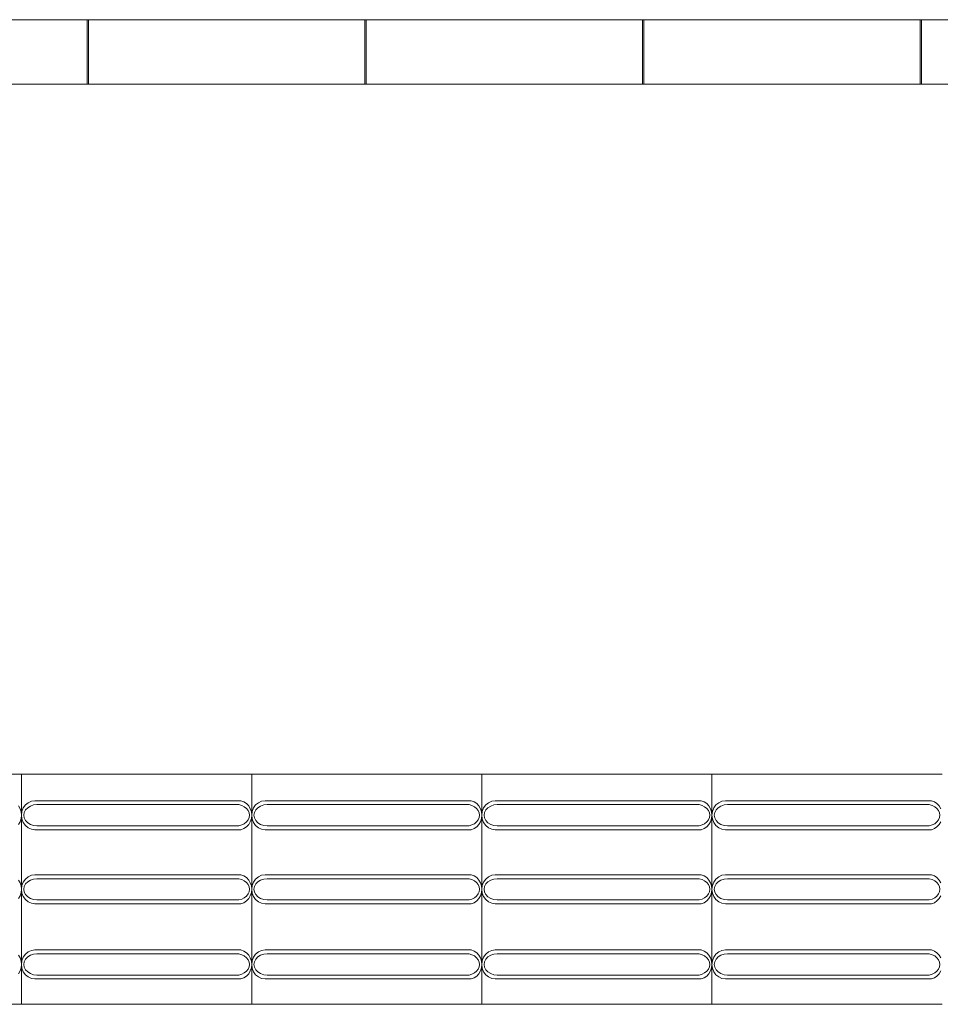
# Model space of a CAD drawing. Extents: x 5066 to 9756, y -2696 to -1109.
# Tile 179 of 208: x 9408.3 to 9410.3, y -2583.04 to -2580.9. Entities that reach past the tile are written whole.
import ezdxf

# ---------------------------------------------------------------- set-up
doc = ezdxf.new("R2010")
doc.units = 0
doc.header["$MEASUREMENT"] = 0
doc.layers.add('IFC-Elemento construtivo genérico-Contorno', color=253, linetype='CONTINUOUS', lineweight=5)
doc.layers.add('IFC-Janela-Contorno', color=142, linetype='CONTINUOUS', lineweight=5)

msp = doc.modelspace()

# ---------------------------------------------------------------- linework, layer by layer
at = {"layer": 'IFC-Elemento construtivo genérico-Contorno', "color": 8, "lineweight": 5}
for p, q in [((9407.8074, -2582.5373), (9408.3074, -2582.5373)), ((9408.3074, -2583.0373), (9408.3074, -2582.5373)), ((9408.3074, -2582.5373), (9408.8074, -2582.5373)), ((9408.8074, -2583.0373), (9408.8074, -2582.5373)), ((9408.8074, -2582.5373), (9409.3074, -2582.5373)), ((9409.3074, -2583.0373), (9409.3074, -2582.5373)), ((9409.3074, -2582.5373), (9409.8074, -2582.5373)), ((9409.8074, -2583.0373), (9409.8074, -2582.5373)), ((9409.8074, -2582.5373), (9410.3074, -2582.5373)), ((9408.316, -2582.604), (9408.322, -2582.599)), ((9408.322, -2582.599), (9408.329, -2582.5958)), ((9408.329, -2582.5958), (9408.3366, -2582.5948)), ((9408.3366, -2582.5948), (9408.7842, -2582.5948)), ((9408.7842, -2582.5948), (9408.7905, -2582.5972)), ((9408.7905, -2582.5972), (9408.7962, -2582.601)), ((9408.7962, -2582.601), (9408.8009, -2582.6061)), ((9408.816, -2582.604), (9408.822, -2582.599)), ((9408.822, -2582.599), (9408.829, -2582.5958)), ((9408.829, -2582.5958), (9408.8366, -2582.5948)), ((9408.8366, -2582.5948), (9409.2842, -2582.5948)), ((9409.2842, -2582.5948), (9409.2905, -2582.5972)), ((9409.2905, -2582.5972), (9409.2962, -2582.601)), ((9409.2962, -2582.601), (9409.3009, -2582.6061)), ((9409.316, -2582.604), (9409.322, -2582.599)), ((9409.322, -2582.599), (9409.329, -2582.5958)), ((9409.329, -2582.5958), (9409.3366, -2582.5948)), ((9409.3366, -2582.5948), (9409.7842, -2582.5948)), ((9409.7842, -2582.5948), (9409.7905, -2582.5972)), ((9409.7905, -2582.5972), (9409.7962, -2582.601)), ((9409.7962, -2582.601), (9409.8009, -2582.6061)), ((9409.816, -2582.604), (9409.822, -2582.599)), ((9409.822, -2582.599), (9409.829, -2582.5958)), ((9409.829, -2582.5958), (9409.8366, -2582.5948)), ((9409.8366, -2582.5948), (9410.2842, -2582.5948)), ((9410.2842, -2582.5948), (9410.2905, -2582.5972)), ((9410.2905, -2582.5972), (9410.2962, -2582.601)), ((9410.2962, -2582.601), (9410.3009, -2582.6061)), ((9408.3009, -2582.6061), (9408.3044, -2582.6122)), ((9408.3044, -2582.6122), (9408.3067, -2582.6191)), ((9408.3067, -2582.6191), (9408.3074, -2582.6263)), ((9408.3074, -2582.6263), (9408.3084, -2582.6181)), ((9408.3084, -2582.6181), (9408.3113, -2582.6105)), ((9408.3113, -2582.6105), (9408.316, -2582.604)), ((9408.3124, -2582.6263), (9408.3134, -2582.6203)), ((9408.3134, -2582.6203), (9408.3162, -2582.6147)), ((9408.3162, -2582.6147), (9408.3208, -2582.61)), ((9408.3208, -2582.61), (9408.3267, -2582.6063)), ((9408.3267, -2582.6063), (9408.3336, -2582.604)), ((9408.3336, -2582.604), (9408.341, -2582.6032)), ((9408.341, -2582.6032), (9408.7796, -2582.6032)), ((9408.7796, -2582.6032), (9408.7859, -2582.605)), ((9408.7859, -2582.605), (9408.7914, -2582.6078)), ((9408.7914, -2582.6078), (9408.796, -2582.6115)), ((9408.796, -2582.6115), (9408.7995, -2582.616)), ((9408.7995, -2582.616), (9408.8017, -2582.621)), ((9408.8009, -2582.6061), (9408.8044, -2582.6122)), ((9408.8017, -2582.621), (9408.8024, -2582.6263)), ((9408.8044, -2582.6122), (9408.8067, -2582.6191)), ((9408.8067, -2582.6191), (9408.8074, -2582.6263)), ((9408.8074, -2582.6263), (9408.8084, -2582.6181)), ((9408.8084, -2582.6181), (9408.8113, -2582.6105)), ((9408.8113, -2582.6105), (9408.816, -2582.604)), ((9408.8124, -2582.6263), (9408.8134, -2582.6203)), ((9408.8134, -2582.6203), (9408.8162, -2582.6147)), ((9408.8162, -2582.6147), (9408.8208, -2582.61)), ((9408.8208, -2582.61), (9408.8267, -2582.6063)), ((9408.8267, -2582.6063), (9408.8336, -2582.604)), ((9408.8336, -2582.604), (9408.841, -2582.6032)), ((9408.841, -2582.6032), (9409.2796, -2582.6032)), ((9409.2796, -2582.6032), (9409.2859, -2582.605)), ((9409.2859, -2582.605), (9409.2914, -2582.6078)), ((9409.2914, -2582.6078), (9409.296, -2582.6115)), ((9409.296, -2582.6115), (9409.2995, -2582.616)), ((9409.2995, -2582.616), (9409.3017, -2582.621)), ((9409.3009, -2582.6061), (9409.3044, -2582.6122)), ((9409.3017, -2582.621), (9409.3024, -2582.6263)), ((9409.3044, -2582.6122), (9409.3067, -2582.6191)), ((9409.3067, -2582.6191), (9409.3074, -2582.6263)), ((9409.3074, -2582.6263), (9409.3084, -2582.6181)), ((9409.3084, -2582.6181), (9409.3113, -2582.6105)), ((9409.3113, -2582.6105), (9409.316, -2582.604)), ((9409.3124, -2582.6263), (9409.3134, -2582.6203)), ((9409.3134, -2582.6203), (9409.3162, -2582.6147)), ((9409.3162, -2582.6147), (9409.3208, -2582.61)), ((9409.3208, -2582.61), (9409.3267, -2582.6063)), ((9409.3267, -2582.6063), (9409.3336, -2582.604)), ((9409.3336, -2582.604), (9409.341, -2582.6032)), ((9409.341, -2582.6032), (9409.7796, -2582.6032)), ((9409.7796, -2582.6032), (9409.7859, -2582.605)), ((9409.7859, -2582.605), (9409.7914, -2582.6078)), ((9409.7914, -2582.6078), (9409.796, -2582.6115)), ((9409.796, -2582.6115), (9409.7995, -2582.616)), ((9409.7995, -2582.616), (9409.8017, -2582.621)), ((9409.8009, -2582.6061), (9409.8045, -2582.6122)), ((9409.8017, -2582.621), (9409.8024, -2582.6263)), ((9409.8045, -2582.6122), (9409.8067, -2582.6191)), ((9409.8067, -2582.6191), (9409.8074, -2582.6263)), ((9409.8074, -2582.6263), (9409.8084, -2582.6181)), ((9409.8084, -2582.6181), (9409.8113, -2582.6105)), ((9409.8113, -2582.6105), (9409.816, -2582.604)), ((9409.8124, -2582.6263), (9409.8134, -2582.6203)), ((9409.8134, -2582.6203), (9409.8162, -2582.6147)), ((9409.8162, -2582.6147), (9409.8208, -2582.61)), ((9409.8208, -2582.61), (9409.8267, -2582.6063)), ((9409.8267, -2582.6063), (9409.8336, -2582.604)), ((9409.8336, -2582.604), (9409.841, -2582.6032)), ((9409.841, -2582.6032), (9410.2796, -2582.6032)), ((9410.2796, -2582.6032), (9410.2859, -2582.605)), ((9410.2859, -2582.605), (9410.2914, -2582.6078)), ((9410.2914, -2582.6078), (9410.296, -2582.6115)), ((9410.296, -2582.6115), (9410.2995, -2582.616)), ((9410.2995, -2582.616), (9410.3017, -2582.621)), ((9410.3009, -2582.6061), (9410.3045, -2582.6122)), ((9410.3017, -2582.621), (9410.3024, -2582.6263)), ((9408.3009, -2582.6464), (9408.3044, -2582.6403)), ((9408.3044, -2582.6403), (9408.3067, -2582.6334)), ((9408.3067, -2582.6334), (9408.3074, -2582.6263)), ((9408.3074, -2582.6263), (9408.3084, -2582.6344)), ((9408.3084, -2582.6344), (9408.3113, -2582.642)), ((9408.3113, -2582.642), (9408.316, -2582.6485)), ((9408.3124, -2582.6263), (9408.3134, -2582.6322)), ((9408.3134, -2582.6322), (9408.3162, -2582.6378)), ((9408.3162, -2582.6378), (9408.3208, -2582.6425)), ((9408.3208, -2582.6425), (9408.3267, -2582.6462)), ((9408.7859, -2582.6475), (9408.7914, -2582.6447)), ((9408.7914, -2582.6447), (9408.796, -2582.641)), ((9408.796, -2582.641), (9408.7995, -2582.6365)), ((9408.7995, -2582.6365), (9408.8017, -2582.6315)), ((9408.8009, -2582.6464), (9408.8044, -2582.6403)), ((9408.8017, -2582.6315), (9408.8024, -2582.6263)), ((9408.8044, -2582.6403), (9408.8067, -2582.6334)), ((9408.8067, -2582.6334), (9408.8074, -2582.6263)), ((9408.8074, -2582.6263), (9408.8084, -2582.6344)), ((9408.8084, -2582.6344), (9408.8113, -2582.642)), ((9408.8113, -2582.642), (9408.816, -2582.6485)), ((9408.8124, -2582.6263), (9408.8134, -2582.6322)), ((9408.8134, -2582.6322), (9408.8162, -2582.6378)), ((9408.8162, -2582.6378), (9408.8208, -2582.6425)), ((9408.8208, -2582.6425), (9408.8267, -2582.6462)), ((9409.2859, -2582.6475), (9409.2914, -2582.6447)), ((9409.2914, -2582.6447), (9409.296, -2582.641)), ((9409.296, -2582.641), (9409.2995, -2582.6365)), ((9409.2995, -2582.6365), (9409.3017, -2582.6315)), ((9409.3009, -2582.6464), (9409.3044, -2582.6403)), ((9409.3017, -2582.6315), (9409.3024, -2582.6263)), ((9409.3044, -2582.6403), (9409.3067, -2582.6334)), ((9409.3067, -2582.6334), (9409.3074, -2582.6263)), ((9409.3074, -2582.6263), (9409.3084, -2582.6344)), ((9409.3084, -2582.6344), (9409.3113, -2582.642)), ((9409.3113, -2582.642), (9409.316, -2582.6485)), ((9409.3124, -2582.6263), (9409.3134, -2582.6322)), ((9409.3134, -2582.6322), (9409.3162, -2582.6378)), ((9409.3162, -2582.6378), (9409.3208, -2582.6425)), ((9409.3208, -2582.6425), (9409.3267, -2582.6462)), ((9409.7859, -2582.6475), (9409.7914, -2582.6447)), ((9409.7914, -2582.6447), (9409.796, -2582.641)), ((9409.796, -2582.641), (9409.7995, -2582.6365)), ((9409.7995, -2582.6365), (9409.8017, -2582.6315)), ((9409.8009, -2582.6464), (9409.8045, -2582.6403)), ((9409.8017, -2582.6315), (9409.8024, -2582.6263)), ((9409.8045, -2582.6403), (9409.8067, -2582.6334)), ((9409.8067, -2582.6334), (9409.8074, -2582.6263)), ((9409.8074, -2582.6263), (9409.8084, -2582.6344)), ((9409.8084, -2582.6344), (9409.8113, -2582.642)), ((9409.8113, -2582.642), (9409.816, -2582.6485)), ((9409.8124, -2582.6263), (9409.8134, -2582.6322)), ((9409.8134, -2582.6322), (9409.8162, -2582.6378)), ((9409.8162, -2582.6378), (9409.8208, -2582.6425)), ((9409.8208, -2582.6425), (9409.8267, -2582.6462)), ((9410.2859, -2582.6475), (9410.2914, -2582.6447)), ((9410.2914, -2582.6447), (9410.296, -2582.641)), ((9410.296, -2582.641), (9410.2995, -2582.6365)), ((9410.2995, -2582.6365), (9410.3017, -2582.6315)), ((9410.3009, -2582.6464), (9410.3045, -2582.6403)), ((9410.3017, -2582.6315), (9410.3024, -2582.6263)), ((9408.316, -2582.6485), (9408.322, -2582.6535)), ((9408.322, -2582.6535), (9408.329, -2582.6567)), ((9408.3267, -2582.6462), (9408.3336, -2582.6485)), ((9408.329, -2582.6567), (9408.3366, -2582.6578)), ((9408.3336, -2582.6485), (9408.341, -2582.6493)), ((9408.3366, -2582.6578), (9408.7842, -2582.6578)), ((9408.341, -2582.6493), (9408.7796, -2582.6493)), ((9408.7796, -2582.6493), (9408.7859, -2582.6475)), ((9408.7842, -2582.6578), (9408.7905, -2582.6554)), ((9408.7905, -2582.6554), (9408.7962, -2582.6515)), ((9408.7962, -2582.6515), (9408.8009, -2582.6464)), ((9408.816, -2582.6485), (9408.822, -2582.6535)), ((9408.822, -2582.6535), (9408.829, -2582.6567)), ((9408.8267, -2582.6462), (9408.8336, -2582.6485)), ((9408.829, -2582.6567), (9408.8366, -2582.6578)), ((9408.8336, -2582.6485), (9408.841, -2582.6493)), ((9408.8366, -2582.6578), (9409.2842, -2582.6578)), ((9408.841, -2582.6493), (9409.2796, -2582.6493)), ((9409.2796, -2582.6493), (9409.2859, -2582.6475)), ((9409.2842, -2582.6578), (9409.2905, -2582.6554)), ((9409.2905, -2582.6554), (9409.2962, -2582.6515)), ((9409.2962, -2582.6515), (9409.3009, -2582.6464)), ((9409.316, -2582.6485), (9409.322, -2582.6535)), ((9409.322, -2582.6535), (9409.329, -2582.6567)), ((9409.3267, -2582.6462), (9409.3336, -2582.6485)), ((9409.329, -2582.6567), (9409.3366, -2582.6578)), ((9409.3336, -2582.6485), (9409.341, -2582.6493)), ((9409.3366, -2582.6578), (9409.7842, -2582.6578)), ((9409.341, -2582.6493), (9409.7796, -2582.6493)), ((9409.7796, -2582.6493), (9409.7859, -2582.6475)), ((9409.7842, -2582.6578), (9409.7905, -2582.6554)), ((9409.7905, -2582.6554), (9409.7962, -2582.6515)), ((9409.7962, -2582.6515), (9409.8009, -2582.6464)), ((9409.816, -2582.6485), (9409.822, -2582.6535)), ((9409.822, -2582.6535), (9409.829, -2582.6567)), ((9409.8267, -2582.6462), (9409.8336, -2582.6485)), ((9409.829, -2582.6567), (9409.8366, -2582.6578)), ((9409.8336, -2582.6485), (9409.841, -2582.6493)), ((9409.8366, -2582.6578), (9410.2842, -2582.6578)), ((9409.841, -2582.6493), (9410.2796, -2582.6493)), ((9410.2796, -2582.6493), (9410.2859, -2582.6475)), ((9410.2842, -2582.6578), (9410.2905, -2582.6554)), ((9410.2905, -2582.6554), (9410.2962, -2582.6515)), ((9410.2962, -2582.6515), (9410.3009, -2582.6464)), ((9408.3009, -2582.7671), (9408.3044, -2582.7732)), ((9408.3044, -2582.7732), (9408.3067, -2582.7801)), ((9408.3084, -2582.7791), (9408.3113, -2582.7715)), ((9408.3113, -2582.7715), (9408.316, -2582.765)), ((9408.316, -2582.765), (9408.322, -2582.76)), ((9408.3162, -2582.7757), (9408.3208, -2582.771)), ((9408.3208, -2582.771), (9408.3267, -2582.7673)), ((9408.322, -2582.76), (9408.329, -2582.7568)), ((9408.3267, -2582.7673), (9408.3336, -2582.765)), ((9408.329, -2582.7568), (9408.3366, -2582.7558)), ((9408.3336, -2582.765), (9408.341, -2582.7642)), ((9408.3366, -2582.7558), (9408.7842, -2582.7558)), ((9408.341, -2582.7642), (9408.7796, -2582.7642)), ((9408.7796, -2582.7642), (9408.7859, -2582.766)), ((9408.7842, -2582.7558), (9408.7905, -2582.7582)), ((9408.7859, -2582.766), (9408.7914, -2582.7688)), ((9408.7905, -2582.7582), (9408.7962, -2582.762)), ((9408.7914, -2582.7688), (9408.796, -2582.7725)), ((9408.796, -2582.7725), (9408.7995, -2582.777)), ((9408.7962, -2582.762), (9408.8009, -2582.7671)), ((9408.8009, -2582.7671), (9408.8044, -2582.7732)), ((9408.8044, -2582.7732), (9408.8067, -2582.7801)), ((9408.8084, -2582.7791), (9408.8113, -2582.7715)), ((9408.8113, -2582.7715), (9408.816, -2582.765)), ((9408.816, -2582.765), (9408.822, -2582.76)), ((9408.8162, -2582.7757), (9408.8208, -2582.771)), ((9408.8208, -2582.771), (9408.8267, -2582.7673)), ((9408.822, -2582.76), (9408.829, -2582.7568)), ((9408.8267, -2582.7673), (9408.8336, -2582.765)), ((9408.829, -2582.7568), (9408.8366, -2582.7558)), ((9408.8336, -2582.765), (9408.841, -2582.7642)), ((9408.8366, -2582.7558), (9409.2842, -2582.7558)), ((9408.841, -2582.7642), (9409.2796, -2582.7642)), ((9409.2796, -2582.7642), (9409.2859, -2582.766)), ((9409.2842, -2582.7558), (9409.2905, -2582.7582)), ((9409.2859, -2582.766), (9409.2914, -2582.7688)), ((9409.2905, -2582.7582), (9409.2962, -2582.762)), ((9409.2914, -2582.7688), (9409.296, -2582.7725)), ((9409.296, -2582.7725), (9409.2995, -2582.777)), ((9409.2962, -2582.762), (9409.3009, -2582.7671)), ((9409.3009, -2582.7671), (9409.3044, -2582.7732)), ((9409.3044, -2582.7732), (9409.3067, -2582.7801)), ((9409.3084, -2582.7791), (9409.3113, -2582.7715)), ((9409.3113, -2582.7715), (9409.316, -2582.765)), ((9409.316, -2582.765), (9409.322, -2582.76)), ((9409.3162, -2582.7757), (9409.3208, -2582.771)), ((9409.3208, -2582.771), (9409.3267, -2582.7673)), ((9409.322, -2582.76), (9409.329, -2582.7568)), ((9409.3267, -2582.7673), (9409.3336, -2582.765)), ((9409.329, -2582.7568), (9409.3366, -2582.7558)), ((9409.3336, -2582.765), (9409.341, -2582.7642)), ((9409.3366, -2582.7558), (9409.7842, -2582.7558)), ((9409.341, -2582.7642), (9409.7796, -2582.7642)), ((9409.7796, -2582.7642), (9409.7859, -2582.766)), ((9409.7842, -2582.7558), (9409.7905, -2582.7582)), ((9409.7859, -2582.766), (9409.7914, -2582.7688)), ((9409.7905, -2582.7582), (9409.7962, -2582.762)), ((9409.7914, -2582.7688), (9409.796, -2582.7725)), ((9409.796, -2582.7725), (9409.7995, -2582.777)), ((9409.7962, -2582.762), (9409.8009, -2582.7671)), ((9409.8009, -2582.7671), (9409.8045, -2582.7732)), ((9409.8045, -2582.7732), (9409.8067, -2582.7801)), ((9409.8084, -2582.7791), (9409.8113, -2582.7715)), ((9409.8113, -2582.7715), (9409.816, -2582.765)), ((9409.816, -2582.765), (9409.822, -2582.76)), ((9409.8162, -2582.7757), (9409.8208, -2582.771)), ((9409.8208, -2582.771), (9409.8267, -2582.7673)), ((9409.822, -2582.76), (9409.829, -2582.7568)), ((9409.8267, -2582.7673), (9409.8336, -2582.765)), ((9409.829, -2582.7568), (9409.8366, -2582.7558)), ((9409.8336, -2582.765), (9409.841, -2582.7642)), ((9409.8366, -2582.7558), (9410.2842, -2582.7558)), ((9409.841, -2582.7642), (9410.2796, -2582.7642)), ((9410.2796, -2582.7642), (9410.2859, -2582.766)), ((9410.2842, -2582.7558), (9410.2905, -2582.7582)), ((9410.2859, -2582.766), (9410.2914, -2582.7688)), ((9410.2905, -2582.7582), (9410.2962, -2582.762)), ((9410.2914, -2582.7688), (9410.296, -2582.7725)), ((9410.296, -2582.7725), (9410.2995, -2582.777)), ((9410.2962, -2582.762), (9410.3009, -2582.7671)), ((9410.3009, -2582.7671), (9410.3045, -2582.7732)), ((9408.3044, -2582.8013), (9408.3067, -2582.7944)), ((9408.3067, -2582.7801), (9408.3074, -2582.7873)), ((9408.3067, -2582.7944), (9408.3074, -2582.7873)), ((9408.3074, -2582.7873), (9408.3084, -2582.7791)), ((9408.3074, -2582.7873), (9408.3084, -2582.7954)), ((9408.3084, -2582.7954), (9408.3113, -2582.803)), ((9408.3124, -2582.7873), (9408.3134, -2582.7813)), ((9408.3124, -2582.7873), (9408.3134, -2582.7932)), ((9408.3134, -2582.7813), (9408.3162, -2582.7757)), ((9408.3134, -2582.7932), (9408.3162, -2582.7988)), ((9408.7995, -2582.777), (9408.8017, -2582.782)), ((9408.7995, -2582.7975), (9408.8017, -2582.7925)), ((9408.8017, -2582.782), (9408.8024, -2582.7873)), ((9408.8017, -2582.7925), (9408.8024, -2582.7873)), ((9408.8044, -2582.8013), (9408.8067, -2582.7944)), ((9408.8067, -2582.7801), (9408.8074, -2582.7873)), ((9408.8067, -2582.7944), (9408.8074, -2582.7873)), ((9408.8074, -2582.7873), (9408.8084, -2582.7791)), ((9408.8074, -2582.7873), (9408.8084, -2582.7954)), ((9408.8084, -2582.7954), (9408.8113, -2582.803)), ((9408.8124, -2582.7873), (9408.8134, -2582.7813)), ((9408.8124, -2582.7873), (9408.8134, -2582.7932)), ((9408.8134, -2582.7813), (9408.8162, -2582.7757)), ((9408.8134, -2582.7932), (9408.8162, -2582.7988)), ((9409.2995, -2582.777), (9409.3017, -2582.782)), ((9409.2995, -2582.7975), (9409.3017, -2582.7925)), ((9409.3017, -2582.782), (9409.3024, -2582.7873)), ((9409.3017, -2582.7925), (9409.3024, -2582.7873)), ((9409.3044, -2582.8013), (9409.3067, -2582.7944)), ((9409.3067, -2582.7801), (9409.3074, -2582.7873)), ((9409.3067, -2582.7944), (9409.3074, -2582.7873)), ((9409.3074, -2582.7873), (9409.3084, -2582.7791)), ((9409.3074, -2582.7873), (9409.3084, -2582.7954)), ((9409.3084, -2582.7954), (9409.3113, -2582.803)), ((9409.3124, -2582.7873), (9409.3134, -2582.7813)), ((9409.3124, -2582.7873), (9409.3134, -2582.7932)), ((9409.3134, -2582.7813), (9409.3162, -2582.7757)), ((9409.3134, -2582.7932), (9409.3162, -2582.7988)), ((9409.7995, -2582.777), (9409.8017, -2582.782)), ((9409.7995, -2582.7975), (9409.8017, -2582.7925)), ((9409.8017, -2582.782), (9409.8024, -2582.7873)), ((9409.8017, -2582.7925), (9409.8024, -2582.7873)), ((9409.8045, -2582.8013), (9409.8067, -2582.7944)), ((9409.8067, -2582.7801), (9409.8074, -2582.7873)), ((9409.8067, -2582.7944), (9409.8074, -2582.7873)), ((9409.8074, -2582.7873), (9409.8084, -2582.7791)), ((9409.8074, -2582.7873), (9409.8084, -2582.7954)), ((9409.8084, -2582.7954), (9409.8113, -2582.803)), ((9409.8124, -2582.7873), (9409.8134, -2582.7813)), ((9409.8124, -2582.7873), (9409.8134, -2582.7932)), ((9409.8134, -2582.7813), (9409.8162, -2582.7757)), ((9409.8134, -2582.7932), (9409.8162, -2582.7988)), ((9410.2995, -2582.777), (9410.3017, -2582.782)), ((9410.2995, -2582.7975), (9410.3017, -2582.7925)), ((9410.3017, -2582.782), (9410.3024, -2582.7873)), ((9410.3017, -2582.7925), (9410.3024, -2582.7873)), ((9408.3009, -2582.8074), (9408.3044, -2582.8013)), ((9408.3113, -2582.803), (9408.316, -2582.8095)), ((9408.316, -2582.8095), (9408.322, -2582.8145)), ((9408.3162, -2582.7988), (9408.3208, -2582.8035)), ((9408.3208, -2582.8035), (9408.3267, -2582.8072)), ((9408.322, -2582.8145), (9408.329, -2582.8177)), ((9408.3267, -2582.8072), (9408.3336, -2582.8095)), ((9408.3336, -2582.8095), (9408.341, -2582.8103)), ((9408.341, -2582.8103), (9408.7796, -2582.8103)), ((9408.7796, -2582.8103), (9408.7859, -2582.8085)), ((9408.7842, -2582.8187), (9408.7905, -2582.8164)), ((9408.7859, -2582.8085), (9408.7914, -2582.8057)), ((9408.7905, -2582.8164), (9408.7962, -2582.8125)), ((9408.7914, -2582.8057), (9408.796, -2582.802)), ((9408.796, -2582.802), (9408.7995, -2582.7975)), ((9408.7962, -2582.8125), (9408.8009, -2582.8074)), ((9408.8009, -2582.8074), (9408.8044, -2582.8013)), ((9408.8113, -2582.803), (9408.816, -2582.8095)), ((9408.816, -2582.8095), (9408.822, -2582.8145)), ((9408.8162, -2582.7988), (9408.8208, -2582.8035)), ((9408.8208, -2582.8035), (9408.8267, -2582.8072)), ((9408.822, -2582.8145), (9408.829, -2582.8177)), ((9408.8267, -2582.8072), (9408.8336, -2582.8095)), ((9408.8336, -2582.8095), (9408.841, -2582.8103)), ((9408.841, -2582.8103), (9409.2796, -2582.8103)), ((9409.2796, -2582.8103), (9409.2859, -2582.8085)), ((9409.2842, -2582.8187), (9409.2905, -2582.8164)), ((9409.2859, -2582.8085), (9409.2914, -2582.8057)), ((9409.2905, -2582.8164), (9409.2962, -2582.8125)), ((9409.2914, -2582.8057), (9409.296, -2582.802)), ((9409.296, -2582.802), (9409.2995, -2582.7975)), ((9409.2962, -2582.8125), (9409.3009, -2582.8074)), ((9409.3009, -2582.8074), (9409.3044, -2582.8013)), ((9409.3113, -2582.803), (9409.316, -2582.8095)), ((9409.316, -2582.8095), (9409.322, -2582.8145)), ((9409.3162, -2582.7988), (9409.3208, -2582.8035)), ((9409.3208, -2582.8035), (9409.3267, -2582.8072)), ((9409.322, -2582.8145), (9409.329, -2582.8177)), ((9409.3267, -2582.8072), (9409.3336, -2582.8095)), ((9409.3336, -2582.8095), (9409.341, -2582.8103)), ((9409.341, -2582.8103), (9409.7796, -2582.8103)), ((9409.7796, -2582.8103), (9409.7859, -2582.8085)), ((9409.7842, -2582.8187), (9409.7905, -2582.8164)), ((9409.7859, -2582.8085), (9409.7914, -2582.8057)), ((9409.7905, -2582.8164), (9409.7962, -2582.8125)), ((9409.7914, -2582.8057), (9409.796, -2582.802)), ((9409.796, -2582.802), (9409.7995, -2582.7975)), ((9409.7962, -2582.8125), (9409.8009, -2582.8074)), ((9409.8009, -2582.8074), (9409.8045, -2582.8013)), ((9409.8113, -2582.803), (9409.816, -2582.8095)), ((9409.816, -2582.8095), (9409.822, -2582.8145)), ((9409.8162, -2582.7988), (9409.8208, -2582.8035)), ((9409.8208, -2582.8035), (9409.8267, -2582.8072)), ((9409.822, -2582.8145), (9409.829, -2582.8177)), ((9409.8267, -2582.8072), (9409.8336, -2582.8095)), ((9409.8336, -2582.8095), (9409.841, -2582.8103)), ((9409.841, -2582.8103), (9410.2796, -2582.8103)), ((9410.2796, -2582.8103), (9410.2859, -2582.8085)), ((9410.2842, -2582.8187), (9410.2905, -2582.8164)), ((9410.2859, -2582.8085), (9410.2914, -2582.8057)), ((9410.2905, -2582.8164), (9410.2962, -2582.8125)), ((9410.2914, -2582.8057), (9410.296, -2582.802)), ((9410.296, -2582.802), (9410.2995, -2582.7975)), ((9410.2962, -2582.8125), (9410.3009, -2582.8074)), ((9410.3009, -2582.8074), (9410.3045, -2582.8013)), ((9408.329, -2582.8177), (9408.3366, -2582.8187)), ((9408.3366, -2582.8187), (9408.7842, -2582.8187)), ((9408.829, -2582.8177), (9408.8366, -2582.8187)), ((9408.8366, -2582.8187), (9409.2842, -2582.8187)), ((9409.329, -2582.8177), (9409.3366, -2582.8187)), ((9409.3366, -2582.8187), (9409.7842, -2582.8187)), ((9409.829, -2582.8177), (9409.8366, -2582.8187)), ((9409.8366, -2582.8187), (9410.2842, -2582.8187)), ((9408.316, -2582.9284), (9408.322, -2582.9234)), ((9408.322, -2582.9234), (9408.329, -2582.9202)), ((9408.329, -2582.9202), (9408.3366, -2582.9192)), ((9408.3366, -2582.9192), (9408.7842, -2582.9192)), ((9408.7842, -2582.9192), (9408.7905, -2582.9216)), ((9408.7905, -2582.9216), (9408.7962, -2582.9254)), ((9408.816, -2582.9284), (9408.822, -2582.9234)), ((9408.822, -2582.9234), (9408.829, -2582.9202)), ((9408.829, -2582.9202), (9408.8366, -2582.9192)), ((9408.8366, -2582.9192), (9409.2842, -2582.9192)), ((9409.2842, -2582.9192), (9409.2905, -2582.9216)), ((9409.2905, -2582.9216), (9409.2962, -2582.9254)), ((9409.316, -2582.9284), (9409.322, -2582.9234)), ((9409.322, -2582.9234), (9409.329, -2582.9202)), ((9409.329, -2582.9202), (9409.3366, -2582.9192)), ((9409.3366, -2582.9192), (9409.7842, -2582.9192)), ((9409.7842, -2582.9192), (9409.7905, -2582.9216)), ((9409.7905, -2582.9216), (9409.7962, -2582.9254)), ((9409.816, -2582.9284), (9409.822, -2582.9234)), ((9409.822, -2582.9234), (9409.829, -2582.9202)), ((9409.829, -2582.9202), (9409.8366, -2582.9192)), ((9409.8366, -2582.9192), (9410.2842, -2582.9192)), ((9410.2842, -2582.9192), (9410.2905, -2582.9216)), ((9410.2905, -2582.9216), (9410.2962, -2582.9254)), ((9408.3009, -2582.9305), (9408.3044, -2582.9366)), ((9408.3044, -2582.9366), (9408.3067, -2582.9435)), ((9408.3067, -2582.9435), (9408.3074, -2582.9507)), ((9408.3074, -2582.9507), (9408.3084, -2582.9425)), ((9408.3084, -2582.9425), (9408.3113, -2582.9349)), ((9408.3113, -2582.9349), (9408.316, -2582.9284)), ((9408.3124, -2582.9507), (9408.3134, -2582.9447)), ((9408.3134, -2582.9447), (9408.3162, -2582.9391)), ((9408.3162, -2582.9391), (9408.3208, -2582.9344)), ((9408.3208, -2582.9344), (9408.3267, -2582.9307)), ((9408.3267, -2582.9307), (9408.3336, -2582.9284)), ((9408.3336, -2582.9284), (9408.341, -2582.9276)), ((9408.341, -2582.9276), (9408.7796, -2582.9276)), ((9408.7796, -2582.9276), (9408.7859, -2582.9294)), ((9408.7859, -2582.9294), (9408.7914, -2582.9322)), ((9408.7914, -2582.9322), (9408.796, -2582.9359)), ((9408.796, -2582.9359), (9408.7995, -2582.9404)), ((9408.7962, -2582.9254), (9408.8009, -2582.9305)), ((9408.7995, -2582.9404), (9408.8017, -2582.9454)), ((9408.8009, -2582.9305), (9408.8044, -2582.9366)), ((9408.8044, -2582.9366), (9408.8067, -2582.9435)), ((9408.8067, -2582.9435), (9408.8074, -2582.9507)), ((9408.8074, -2582.9507), (9408.8084, -2582.9425)), ((9408.8084, -2582.9425), (9408.8113, -2582.9349)), ((9408.8113, -2582.9349), (9408.816, -2582.9284)), ((9408.8124, -2582.9507), (9408.8134, -2582.9447)), ((9408.8134, -2582.9447), (9408.8162, -2582.9391)), ((9408.8162, -2582.9391), (9408.8208, -2582.9344)), ((9408.8208, -2582.9344), (9408.8267, -2582.9307)), ((9408.8267, -2582.9307), (9408.8336, -2582.9284)), ((9408.8336, -2582.9284), (9408.841, -2582.9276)), ((9408.841, -2582.9276), (9409.2796, -2582.9276)), ((9409.2796, -2582.9276), (9409.2859, -2582.9294)), ((9409.2859, -2582.9294), (9409.2914, -2582.9322)), ((9409.2914, -2582.9322), (9409.296, -2582.9359)), ((9409.296, -2582.9359), (9409.2995, -2582.9404)), ((9409.2962, -2582.9254), (9409.3009, -2582.9305)), ((9409.2995, -2582.9404), (9409.3017, -2582.9454)), ((9409.3009, -2582.9305), (9409.3044, -2582.9366)), ((9409.3044, -2582.9366), (9409.3067, -2582.9435)), ((9409.3067, -2582.9435), (9409.3074, -2582.9507)), ((9409.3074, -2582.9507), (9409.3084, -2582.9425)), ((9409.3084, -2582.9425), (9409.3113, -2582.9349)), ((9409.3113, -2582.9349), (9409.316, -2582.9284)), ((9409.3124, -2582.9507), (9409.3134, -2582.9447)), ((9409.3134, -2582.9447), (9409.3162, -2582.9391)), ((9409.3162, -2582.9391), (9409.3208, -2582.9344)), ((9409.3208, -2582.9344), (9409.3267, -2582.9307)), ((9409.3267, -2582.9307), (9409.3336, -2582.9284)), ((9409.3336, -2582.9284), (9409.341, -2582.9276)), ((9409.341, -2582.9276), (9409.7796, -2582.9276)), ((9409.7796, -2582.9276), (9409.7859, -2582.9294)), ((9409.7859, -2582.9294), (9409.7914, -2582.9322)), ((9409.7914, -2582.9322), (9409.796, -2582.9359)), ((9409.796, -2582.9359), (9409.7995, -2582.9404)), ((9409.7962, -2582.9254), (9409.8009, -2582.9305)), ((9409.7995, -2582.9404), (9409.8017, -2582.9454)), ((9409.8009, -2582.9305), (9409.8045, -2582.9366)), ((9409.8045, -2582.9366), (9409.8067, -2582.9435)), ((9409.8067, -2582.9435), (9409.8074, -2582.9507)), ((9409.8074, -2582.9507), (9409.8084, -2582.9425)), ((9409.8084, -2582.9425), (9409.8113, -2582.9349)), ((9409.8113, -2582.9349), (9409.816, -2582.9284)), ((9409.8124, -2582.9507), (9409.8134, -2582.9447)), ((9409.8134, -2582.9447), (9409.8162, -2582.9391)), ((9409.8162, -2582.9391), (9409.8208, -2582.9344)), ((9409.8208, -2582.9344), (9409.8267, -2582.9307)), ((9409.8267, -2582.9307), (9409.8336, -2582.9284)), ((9409.8336, -2582.9284), (9409.841, -2582.9276)), ((9409.841, -2582.9276), (9410.2796, -2582.9276)), ((9410.2796, -2582.9276), (9410.2859, -2582.9294)), ((9410.2859, -2582.9294), (9410.2914, -2582.9322)), ((9410.2914, -2582.9322), (9410.296, -2582.9359)), ((9410.296, -2582.9359), (9410.2995, -2582.9404)), ((9410.2962, -2582.9254), (9410.3009, -2582.9305)), ((9410.2995, -2582.9404), (9410.3017, -2582.9454)), ((9410.3009, -2582.9305), (9410.3045, -2582.9366)), ((9408.3009, -2582.9708), (9408.3044, -2582.9647)), ((9408.3044, -2582.9647), (9408.3067, -2582.9578)), ((9408.3067, -2582.9578), (9408.3074, -2582.9507)), ((9408.3074, -2582.9507), (9408.3084, -2582.9588)), ((9408.3084, -2582.9588), (9408.3113, -2582.9664)), ((9408.3113, -2582.9664), (9408.316, -2582.9729)), ((9408.3124, -2582.9507), (9408.3134, -2582.9566)), ((9408.3134, -2582.9566), (9408.3162, -2582.9622)), ((9408.3162, -2582.9622), (9408.3208, -2582.9669)), ((9408.7914, -2582.9691), (9408.796, -2582.9654)), ((9408.796, -2582.9654), (9408.7995, -2582.9609)), ((9408.7995, -2582.9609), (9408.8017, -2582.9559)), ((9408.8009, -2582.9708), (9408.8044, -2582.9647)), ((9408.8017, -2582.9454), (9408.8024, -2582.9507)), ((9408.8017, -2582.9559), (9408.8024, -2582.9507)), ((9408.8044, -2582.9647), (9408.8067, -2582.9578)), ((9408.8067, -2582.9578), (9408.8074, -2582.9507)), ((9408.8074, -2582.9507), (9408.8084, -2582.9588)), ((9408.8084, -2582.9588), (9408.8113, -2582.9664)), ((9408.8113, -2582.9664), (9408.816, -2582.9729)), ((9408.8124, -2582.9507), (9408.8134, -2582.9566)), ((9408.8134, -2582.9566), (9408.8162, -2582.9622)), ((9408.8162, -2582.9622), (9408.8208, -2582.9669)), ((9409.2914, -2582.9691), (9409.296, -2582.9654)), ((9409.296, -2582.9654), (9409.2995, -2582.9609)), ((9409.2995, -2582.9609), (9409.3017, -2582.9559)), ((9409.3009, -2582.9708), (9409.3044, -2582.9647)), ((9409.3017, -2582.9454), (9409.3024, -2582.9507)), ((9409.3017, -2582.9559), (9409.3024, -2582.9507)), ((9409.3044, -2582.9647), (9409.3067, -2582.9578)), ((9409.3067, -2582.9578), (9409.3074, -2582.9507)), ((9409.3074, -2582.9507), (9409.3084, -2582.9588)), ((9409.3084, -2582.9588), (9409.3113, -2582.9664)), ((9409.3113, -2582.9664), (9409.316, -2582.9729)), ((9409.3124, -2582.9507), (9409.3134, -2582.9566)), ((9409.3134, -2582.9566), (9409.3162, -2582.9622)), ((9409.3162, -2582.9622), (9409.3208, -2582.9669)), ((9409.7914, -2582.9691), (9409.796, -2582.9654)), ((9409.796, -2582.9654), (9409.7995, -2582.9609)), ((9409.7995, -2582.9609), (9409.8017, -2582.9559)), ((9409.8009, -2582.9708), (9409.8045, -2582.9647)), ((9409.8017, -2582.9454), (9409.8024, -2582.9507)), ((9409.8017, -2582.9559), (9409.8024, -2582.9507)), ((9409.8045, -2582.9647), (9409.8067, -2582.9578)), ((9409.8067, -2582.9578), (9409.8074, -2582.9507)), ((9409.8074, -2582.9507), (9409.8084, -2582.9588)), ((9409.8084, -2582.9588), (9409.8113, -2582.9664)), ((9409.8113, -2582.9664), (9409.816, -2582.9729)), ((9409.8124, -2582.9507), (9409.8134, -2582.9566)), ((9409.8134, -2582.9566), (9409.8162, -2582.9622)), ((9409.8162, -2582.9622), (9409.8208, -2582.9669)), ((9410.2914, -2582.9691), (9410.296, -2582.9654)), ((9410.296, -2582.9654), (9410.2995, -2582.9609)), ((9410.2995, -2582.9609), (9410.3017, -2582.9559)), ((9410.3009, -2582.9708), (9410.3045, -2582.9647)), ((9410.3017, -2582.9454), (9410.3024, -2582.9507)), ((9410.3017, -2582.9559), (9410.3024, -2582.9507)), ((9408.316, -2582.9729), (9408.322, -2582.9779)), ((9408.3208, -2582.9669), (9408.3267, -2582.9706)), ((9408.322, -2582.9779), (9408.329, -2582.9811)), ((9408.3267, -2582.9706), (9408.3336, -2582.9729)), ((9408.329, -2582.9811), (9408.3366, -2582.9822)), ((9408.3336, -2582.9729), (9408.341, -2582.9737)), ((9408.3366, -2582.9822), (9408.7842, -2582.9822)), ((9408.341, -2582.9737), (9408.7796, -2582.9737)), ((9408.7796, -2582.9737), (9408.7859, -2582.9719)), ((9408.7842, -2582.9822), (9408.7905, -2582.9798)), ((9408.7859, -2582.9719), (9408.7914, -2582.9691)), ((9408.7905, -2582.9798), (9408.7962, -2582.9759)), ((9408.7962, -2582.9759), (9408.8009, -2582.9708)), ((9408.816, -2582.9729), (9408.822, -2582.9779)), ((9408.8208, -2582.9669), (9408.8267, -2582.9706)), ((9408.822, -2582.9779), (9408.829, -2582.9811)), ((9408.8267, -2582.9706), (9408.8336, -2582.9729)), ((9408.829, -2582.9811), (9408.8366, -2582.9822)), ((9408.8336, -2582.9729), (9408.841, -2582.9737)), ((9408.8366, -2582.9822), (9409.2842, -2582.9822)), ((9408.841, -2582.9737), (9409.2796, -2582.9737)), ((9409.2796, -2582.9737), (9409.2859, -2582.9719)), ((9409.2842, -2582.9822), (9409.2905, -2582.9798)), ((9409.2859, -2582.9719), (9409.2914, -2582.9691)), ((9409.2905, -2582.9798), (9409.2962, -2582.9759)), ((9409.2962, -2582.9759), (9409.3009, -2582.9708)), ((9409.316, -2582.9729), (9409.322, -2582.9779)), ((9409.3208, -2582.9669), (9409.3267, -2582.9706)), ((9409.322, -2582.9779), (9409.329, -2582.9811)), ((9409.3267, -2582.9706), (9409.3336, -2582.9729)), ((9409.329, -2582.9811), (9409.3366, -2582.9822)), ((9409.3336, -2582.9729), (9409.341, -2582.9737)), ((9409.3366, -2582.9822), (9409.7842, -2582.9822)), ((9409.341, -2582.9737), (9409.7796, -2582.9737)), ((9409.7796, -2582.9737), (9409.7859, -2582.9719)), ((9409.7842, -2582.9822), (9409.7905, -2582.9798)), ((9409.7859, -2582.9719), (9409.7914, -2582.9691)), ((9409.7905, -2582.9798), (9409.7962, -2582.9759)), ((9409.7962, -2582.9759), (9409.8009, -2582.9708)), ((9409.816, -2582.9729), (9409.822, -2582.9779)), ((9409.8208, -2582.9669), (9409.8267, -2582.9706)), ((9409.822, -2582.9779), (9409.829, -2582.9811)), ((9409.8267, -2582.9706), (9409.8336, -2582.9729)), ((9409.829, -2582.9811), (9409.8366, -2582.9822)), ((9409.8336, -2582.9729), (9409.841, -2582.9737)), ((9409.8366, -2582.9822), (9410.2842, -2582.9822)), ((9409.841, -2582.9737), (9410.2796, -2582.9737)), ((9410.2796, -2582.9737), (9410.2859, -2582.9719)), ((9410.2842, -2582.9822), (9410.2905, -2582.9798)), ((9410.2859, -2582.9719), (9410.2914, -2582.9691)), ((9410.2905, -2582.9798), (9410.2962, -2582.9759)), ((9410.2962, -2582.9759), (9410.3009, -2582.9708)), ((9407.8074, -2583.0373), (9408.3074, -2583.0373)), ((9408.3074, -2583.0373), (9408.8074, -2583.0373)), ((9408.8074, -2583.0373), (9409.3074, -2583.0373)), ((9409.3074, -2583.0373), (9409.8074, -2583.0373)), ((9409.8074, -2583.0373), (9410.3074, -2583.0373))]:
    msp.add_line(p, q, dxfattribs=at)
at = {"layer": 'IFC-Janela-Contorno', "color": 8, "lineweight": 5}
for p, q in [((9407.8499, -2580.8972), (9408.4499, -2580.8972)), ((9408.0699, -2580.8972), (9408.4157, -2580.8972)), ((9408.4157, -2580.8972), (9408.4382, -2580.8972)), ((9408.4382, -2580.8972), (9408.4499, -2580.8972)), ((9408.4499, -2581.0326), (9408.4499, -2580.8972)), ((9408.4499, -2580.8972), (9408.4529, -2580.8972)), ((9408.4499, -2581.0372), (9408.4499, -2580.9019)), ((9408.4529, -2580.8972), (9408.453, -2580.8972)), ((9408.453, -2580.8972), (9409.053, -2580.8972)), ((9408.453, -2581.0326), (9408.453, -2580.8972)), ((9408.453, -2580.8972), (9408.473, -2580.8972)), ((9408.453, -2581.0372), (9408.453, -2580.9019)), ((9408.473, -2580.8972), (9408.673, -2580.8972)), ((9408.673, -2580.8972), (9409.0189, -2580.8972)), ((9409.0189, -2580.8972), (9409.0413, -2580.8972)), ((9409.0413, -2580.8972), (9409.053, -2580.8972)), ((9409.053, -2581.0326), (9409.053, -2580.8972)), ((9409.053, -2580.8972), (9409.0561, -2580.8972)), ((9409.053, -2581.0372), (9409.053, -2580.9019)), ((9409.0561, -2580.8972), (9409.0562, -2580.8972)), ((9409.0562, -2580.8972), (9409.6562, -2580.8972)), ((9409.0562, -2581.0326), (9409.0562, -2580.8972)), ((9409.0562, -2580.8972), (9409.0762, -2580.8972)), ((9409.0562, -2581.0372), (9409.0562, -2580.9019)), ((9409.0762, -2580.8972), (9409.2762, -2580.8972)), ((9409.2762, -2580.8972), (9409.6221, -2580.8972)), ((9409.6221, -2580.8972), (9409.6445, -2580.8972)), ((9409.6445, -2580.8972), (9409.6562, -2580.8972)), ((9409.6562, -2581.0326), (9409.6562, -2580.8972)), ((9409.6562, -2580.8972), (9409.6593, -2580.8972)), ((9409.6562, -2581.0372), (9409.6562, -2580.9019)), ((9409.6593, -2580.8972), (9409.6594, -2580.8972)), ((9409.6594, -2580.8972), (9410.2594, -2580.8972)), ((9409.6594, -2581.0326), (9409.6594, -2580.8972)), ((9409.6594, -2580.8972), (9409.6794, -2580.8972)), ((9409.6594, -2581.0372), (9409.6594, -2580.9019)), ((9409.6794, -2580.8972), (9409.8794, -2580.8972)), ((9409.8794, -2580.8972), (9410.2253, -2580.8972)), ((9410.2253, -2580.8972), (9410.2477, -2580.8972)), ((9410.2477, -2580.8972), (9410.2594, -2580.8972)), ((9410.2594, -2581.0326), (9410.2594, -2580.8972)), ((9410.2594, -2580.8972), (9410.2625, -2580.8972)), ((9410.2594, -2581.0372), (9410.2594, -2580.9019)), ((9410.2625, -2580.8972), (9410.2626, -2580.8972)), ((9410.2626, -2580.8972), (9410.8626, -2580.8972)), ((9410.2626, -2581.0326), (9410.2626, -2580.8972)), ((9410.2626, -2580.8972), (9410.2826, -2580.8972)), ((9410.2626, -2581.0372), (9410.2626, -2580.9019)), ((9410.2826, -2580.8972), (9410.4826, -2580.8972)), ((9408.2157, -2581.0372), (9408.4157, -2581.0372)), ((9408.4157, -2581.0372), (9408.4382, -2581.0372)), ((9408.4382, -2581.0372), (9408.4499, -2581.0372)), ((9408.4499, -2581.0372), (9408.45, -2581.0372)), ((9408.45, -2581.0372), (9408.453, -2581.0372)), ((9408.453, -2581.0372), (9408.473, -2581.0372)), ((9408.473, -2581.0372), (9408.8189, -2581.0372)), ((9408.8189, -2581.0372), (9409.0189, -2581.0372)), ((9409.0189, -2581.0372), (9409.0413, -2581.0372)), ((9409.0413, -2581.0372), (9409.053, -2581.0372)), ((9409.053, -2581.0372), (9409.0532, -2581.0372)), ((9409.0532, -2581.0372), (9409.0562, -2581.0372)), ((9409.0562, -2581.0372), (9409.0762, -2581.0372)), ((9409.0762, -2581.0372), (9409.4221, -2581.0372)), ((9409.4221, -2581.0372), (9409.6221, -2581.0372)), ((9409.6221, -2581.0372), (9409.6445, -2581.0372)), ((9409.6445, -2581.0372), (9409.6562, -2581.0372)), ((9409.6562, -2581.0372), (9409.6564, -2581.0372)), ((9409.6564, -2581.0372), (9409.6594, -2581.0372)), ((9409.6594, -2581.0372), (9409.6794, -2581.0372)), ((9409.6794, -2581.0372), (9410.0253, -2581.0372)), ((9410.0253, -2581.0372), (9410.2253, -2581.0372)), ((9410.2253, -2581.0372), (9410.2477, -2581.0372)), ((9410.2477, -2581.0372), (9410.2594, -2581.0372)), ((9410.2594, -2581.0372), (9410.2595, -2581.0372)), ((9410.2595, -2581.0372), (9410.2626, -2581.0372)), ((9410.2626, -2581.0372), (9410.2826, -2581.0372)), ((9410.2826, -2581.0372), (9410.6285, -2581.0372))]:
    msp.add_line(p, q, dxfattribs=at)

doc.saveas('drawing.dxf')
